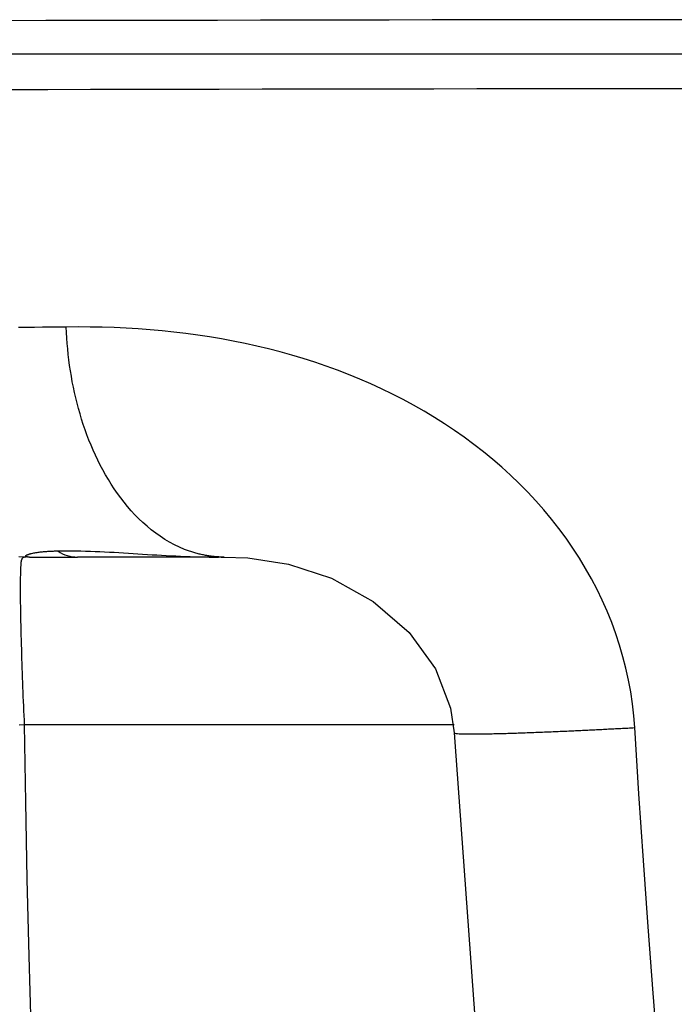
# Model space of a CAD drawing. Header units: millimetres. Extents: x 6 to 204, y 6 to 291.
# Tile 27 of 43: x 118.33 to 124.66, y 198.8 to 208.32. Entities that reach past the tile are written whole.
import ezdxf

# ---------------------------------------------------------------- set-up
doc = ezdxf.new("R2010")
doc.units = ezdxf.units.MM
doc.header["$LTSCALE"] = 19.36
doc.layers.get('0').update_dxf_attribs({"linetype": 'CONTINUOUS'})
doc.layers.add('02___PRT_ALL_AXES', color=7, linetype='CONTINUOUS')

msp = doc.modelspace()

# ---------------------------------------------------------------- linework, layer by layer
for p, q in [((118.5852, 208.3102), (118.1698, 208.3096)), ((119.0006, 208.3108), (118.5852, 208.3102)), ((119.4159, 208.3116), (119.0006, 208.3108)), ((119.8313, 208.3123), (119.4159, 208.3116)), ((120.2467, 208.313), (119.8313, 208.3123)), ((120.6621, 208.3137), (120.2467, 208.313)), ((121.0774, 208.3144), (120.6621, 208.3137)), ((121.4928, 208.3151), (121.0774, 208.3144)), ((121.9082, 208.3158), (121.4928, 208.3151)), ((122.3236, 208.3165), (121.9082, 208.3158)), ((122.7389, 208.3171), (122.3236, 208.3165)), ((123.1543, 208.3177), (122.7389, 208.3171)), ((123.5697, 208.3182), (123.1543, 208.3177)), ((123.9851, 208.3186), (123.5697, 208.3182)), ((124.4004, 208.3191), (123.9851, 208.3186)), ((124.8158, 208.3194), (124.4004, 208.3191)), ((54.8347, 207.9904), (152.9904, 207.9904)), ((118.605, 207.6428), (118.1902, 207.6422)), ((119.0198, 207.6434), (118.605, 207.6428)), ((119.4346, 207.6441), (119.0198, 207.6434)), ((119.8494, 207.6448), (119.4346, 207.6441)), ((120.2642, 207.6455), (119.8494, 207.6448)), ((120.679, 207.6462), (120.2642, 207.6455)), ((121.0938, 207.6469), (120.679, 207.6462)), ((121.5086, 207.6476), (121.0938, 207.6469)), ((121.9234, 207.6483), (121.5086, 207.6476)), ((122.3381, 207.6489), (121.9234, 207.6483)), ((122.7529, 207.6495), (122.3381, 207.6489)), ((123.1677, 207.6501), (122.7529, 207.6495)), ((123.5825, 207.6506), (123.1677, 207.6501)), ((123.9973, 207.6511), (123.5825, 207.6506)), ((124.4121, 207.6515), (123.9973, 207.6511)), ((124.8269, 207.6519), (124.4121, 207.6515)), ((118.3994, 205.3435), (118.3223, 205.3428)), ((118.4764, 205.3444), (118.3994, 205.3435)), ((118.5535, 205.3452), (118.4764, 205.3444)), ((118.6306, 205.3461), (118.5535, 205.3452)), ((118.7077, 205.347), (118.6306, 205.3461)), ((118.7848, 205.3479), (118.7077, 205.347)), ((118.9005, 205.3486), (118.7848, 205.3479)), ((118.787, 205.2948), (118.7848, 205.3479)), ((119.0163, 205.3479), (118.9005, 205.3486)), ((119.1321, 205.3457), (119.0163, 205.3479)), ((119.2479, 205.342), (119.1321, 205.3457)), ((118.7899, 205.2416), (118.787, 205.2948)), ((119.3637, 205.3367), (119.2479, 205.342)), ((119.4794, 205.3299), (119.3637, 205.3367)), ((119.595, 205.3213), (119.4794, 205.3299)), ((119.7105, 205.3111), (119.595, 205.3213)), ((119.8258, 205.2992), (119.7105, 205.3111)), ((119.9409, 205.2855), (119.8258, 205.2992)), ((120.0559, 205.27), (119.9409, 205.2855)), ((120.1706, 205.2526), (120.0559, 205.27)), ((120.2851, 205.2334), (120.1706, 205.2526)), ((118.7937, 205.1885), (118.7899, 205.2416)), ((118.7983, 205.1355), (118.7937, 205.1885)), ((120.3993, 205.2122), (120.2851, 205.2334)), ((120.5131, 205.189), (120.3993, 205.2122)), ((120.6266, 205.1638), (120.5131, 205.189)), ((120.7397, 205.1367), (120.6266, 205.1638)), ((118.8037, 205.0824), (118.7983, 205.1355)), ((118.8099, 205.0295), (118.8037, 205.0824)), ((120.8523, 205.1074), (120.7397, 205.1367)), ((120.9643, 205.0761), (120.8523, 205.1074)), ((121.0758, 205.0428), (120.9643, 205.0761)), ((118.8168, 204.9767), (118.8099, 205.0295)), ((118.8247, 204.9239), (118.8168, 204.9767)), ((121.1865, 205.0073), (121.0758, 205.0428)), ((121.2966, 204.9698), (121.1865, 205.0073)), ((121.4058, 204.9301), (121.2966, 204.9698)), ((118.8333, 204.8713), (118.8247, 204.9239)), ((118.8428, 204.8189), (118.8333, 204.8713)), ((121.5142, 204.8883), (121.4058, 204.9301)), ((121.6217, 204.8443), (121.5142, 204.8883)), ((118.8531, 204.7665), (118.8428, 204.8189)), ((121.7282, 204.7981), (121.6217, 204.8443)), ((121.8337, 204.7497), (121.7282, 204.7981)), ((118.8642, 204.7144), (118.8531, 204.7665)), ((118.8762, 204.6624), (118.8642, 204.7144)), ((121.9381, 204.6991), (121.8337, 204.7497)), ((122.0414, 204.6463), (121.9381, 204.6991)), ((118.889, 204.6107), (118.8762, 204.6624)), ((118.9027, 204.5591), (118.889, 204.6107)), ((122.1435, 204.5912), (122.0414, 204.6463)), ((122.2442, 204.5338), (122.1435, 204.5912)), ((118.9172, 204.5078), (118.9027, 204.5591)), ((118.9327, 204.4567), (118.9172, 204.5078)), ((122.3437, 204.4742), (122.2442, 204.5338)), ((118.949, 204.406), (118.9327, 204.4567)), ((118.9662, 204.3555), (118.949, 204.406)), ((122.4417, 204.4123), (122.3437, 204.4742)), ((122.5382, 204.3481), (122.4417, 204.4123)), ((118.9844, 204.3054), (118.9662, 204.3555)), ((119.0035, 204.2556), (118.9844, 204.3054)), ((122.6331, 204.2815), (122.5382, 204.3481)), ((119.0235, 204.2062), (119.0035, 204.2556)), ((119.0445, 204.1572), (119.0235, 204.2062)), ((122.7263, 204.2127), (122.6331, 204.2815)), ((122.8178, 204.1416), (122.7263, 204.2127)), ((119.0665, 204.1087), (119.0445, 204.1572)), ((119.0894, 204.0605), (119.0665, 204.1087)), ((122.9075, 204.0682), (122.8178, 204.1416)), ((119.1133, 204.0129), (119.0894, 204.0605)), ((119.1383, 203.9657), (119.1133, 204.0129)), ((122.9953, 203.9924), (122.9075, 204.0682)), ((119.1643, 203.9191), (119.1383, 203.9657)), ((119.1913, 203.8731), (119.1643, 203.9191)), ((123.0811, 203.9144), (122.9953, 203.9924)), ((119.2194, 203.8277), (119.1913, 203.8731)), ((119.2486, 203.7831), (119.2194, 203.8277)), ((123.1648, 203.834), (123.0811, 203.9144)), ((123.2463, 203.7515), (123.1648, 203.834)), ((119.2789, 203.7392), (119.2486, 203.7831)), ((119.3104, 203.6961), (119.2789, 203.7392)), ((123.3255, 203.6667), (123.2463, 203.7515)), ((119.3431, 203.6539), (119.3104, 203.6961)), ((119.3769, 203.6126), (119.3431, 203.6539)), ((123.4022, 203.5797), (123.3255, 203.6667)), ((119.412, 203.5723), (119.3769, 203.6126)), ((119.4484, 203.5331), (119.412, 203.5723)), ((123.4765, 203.4906), (123.4022, 203.5797)), ((119.486, 203.495), (119.4484, 203.5331)), ((119.5249, 203.458), (119.486, 203.495)), ((119.5651, 203.4224), (119.5249, 203.458)), ((123.5481, 203.3994), (123.4765, 203.4906)), ((119.6065, 203.3881), (119.5651, 203.4224)), ((119.6491, 203.3554), (119.6065, 203.3881)), ((119.6928, 203.3244), (119.6491, 203.3554)), ((123.617, 203.3061), (123.5481, 203.3994)), ((119.7377, 203.2951), (119.6928, 203.3244)), ((119.7837, 203.2678), (119.7377, 203.2951)), ((119.8306, 203.2425), (119.7837, 203.2678)), ((123.6831, 203.2107), (123.617, 203.3061)), ((119.8786, 203.2194), (119.8306, 203.2425)), ((119.9276, 203.1985), (119.8786, 203.2194)), ((119.9375, 203.1946), (119.9276, 203.1985)), ((119.9474, 203.1909), (119.9375, 203.1946)), ((119.9574, 203.1872), (119.9474, 203.1909)), ((119.9674, 203.1836), (119.9574, 203.1872)), ((119.9774, 203.1801), (119.9674, 203.1836)), ((119.9875, 203.1767), (119.9774, 203.1801)), ((119.9976, 203.1734), (119.9875, 203.1767)), ((120.0078, 203.1702), (119.9976, 203.1734)), ((120.0179, 203.1671), (120.0078, 203.1702)), ((120.0282, 203.1641), (120.0179, 203.1671)), ((120.0384, 203.1612), (120.0282, 203.1641)), ((120.0487, 203.1584), (120.0384, 203.1612)), ((120.059, 203.1557), (120.0487, 203.1584)), ((120.0693, 203.1531), (120.059, 203.1557)), ((120.0797, 203.1506), (120.0693, 203.1531)), ((123.7463, 203.1134), (123.6831, 203.2107)), ((118.3965, 203.1237), (118.327, 203.125)), ((118.3446, 203.0583), (118.3444, 203.0544)), ((118.3449, 203.0623), (118.3446, 203.0583)), ((118.3452, 203.0662), (118.3449, 203.0623)), ((118.3456, 203.0702), (118.3452, 203.0662)), ((118.3461, 203.0741), (118.3456, 203.0702)), ((118.3467, 203.0781), (118.3461, 203.0741)), ((118.3475, 203.082), (118.3467, 203.0781)), ((118.3483, 203.0859), (118.3475, 203.082)), ((118.3493, 203.0898), (118.3483, 203.0859)), ((118.3506, 203.0937), (118.3493, 203.0898)), ((118.352, 203.0976), (118.3506, 203.0937)), ((118.3536, 203.1014), (118.352, 203.0976)), ((118.3554, 203.1052), (118.3536, 203.1014)), ((118.3575, 203.1087), (118.3554, 203.1052)), ((118.3599, 203.112), (118.3575, 203.1087)), ((118.3625, 203.115), (118.3599, 203.112)), ((118.3655, 203.1175), (118.3625, 203.115)), ((118.3688, 203.1195), (118.3655, 203.1175)), ((118.3723, 203.121), (118.3688, 203.1195)), ((118.3761, 203.1222), (118.3723, 203.121)), ((118.3801, 203.1229), (118.3761, 203.1222)), ((118.3842, 203.1233), (118.3801, 203.1229)), ((118.3884, 203.1236), (118.3842, 203.1233)), ((118.3925, 203.1237), (118.3884, 203.1236)), ((118.3965, 203.1237), (118.3925, 203.1237)), ((120.2566, 203.1237), (118.8915, 203.1237)), ((120.09, 203.1482), (120.0797, 203.1506)), ((120.1004, 203.146), (120.09, 203.1482)), ((120.1109, 203.1438), (120.1004, 203.146)), ((120.1213, 203.1417), (120.1109, 203.1438)), ((120.1318, 203.1398), (120.1213, 203.1417)), ((120.1422, 203.1379), (120.1318, 203.1398)), ((120.1527, 203.1362), (120.1422, 203.1379)), ((120.1632, 203.1346), (120.1527, 203.1362)), ((120.1737, 203.1331), (120.1632, 203.1346)), ((120.1843, 203.1317), (120.1737, 203.1331)), ((120.1948, 203.1304), (120.1843, 203.1317)), ((120.2054, 203.1292), (120.1948, 203.1304)), ((120.2159, 203.1282), (120.2054, 203.1292)), ((120.2265, 203.1272), (120.2159, 203.1282)), ((120.2371, 203.1264), (120.2265, 203.1272)), ((120.2477, 203.1256), (120.2371, 203.1264)), ((120.2583, 203.125), (120.2477, 203.1256)), ((120.3097, 203.1237), (120.3059, 203.1237)), ((120.3059, 203.1237), (120.5405, 203.1154)), ((120.5405, 203.1154), (120.9316, 203.0557)), ((123.8064, 203.0141), (123.7463, 203.1134)), ((118.3404, 202.9628), (118.3396, 202.9171)), ((118.3405, 202.9668), (118.3404, 202.9628)), ((118.3406, 202.9708), (118.3405, 202.9668)), ((118.3407, 202.9748), (118.3406, 202.9708)), ((118.3408, 202.9788), (118.3407, 202.9748)), ((118.341, 202.9828), (118.3408, 202.9788)), ((118.3411, 202.9867), (118.341, 202.9828)), ((118.3413, 202.9907), (118.3411, 202.9867)), ((118.3415, 202.9947), (118.3413, 202.9907)), ((118.3416, 202.9987), (118.3415, 202.9947)), ((118.3418, 203.0027), (118.3416, 202.9987)), ((118.342, 203.0066), (118.3418, 203.0027)), ((118.3422, 203.0106), (118.342, 203.0066)), ((118.3424, 203.0146), (118.3422, 203.0106)), ((118.3426, 203.0186), (118.3424, 203.0146)), ((118.3428, 203.0226), (118.3426, 203.0186)), ((118.343, 203.0265), (118.3428, 203.0226)), ((118.3432, 203.0305), (118.343, 203.0265)), ((118.3434, 203.0345), (118.3432, 203.0305)), ((118.3436, 203.0385), (118.3434, 203.0345)), ((118.3438, 203.0424), (118.3436, 203.0385)), ((118.344, 203.0464), (118.3438, 203.0424)), ((118.3442, 203.0504), (118.344, 203.0464)), ((118.3444, 203.0544), (118.3442, 203.0504)), ((120.9316, 203.0557), (121.3489, 202.9183)), ((123.8635, 202.913), (123.8064, 203.0141)), ((118.339, 202.8714), (118.3388, 202.8257)), ((118.3396, 202.9171), (118.339, 202.8714)), ((121.3489, 202.9183), (121.7523, 202.6956)), ((123.9173, 202.8102), (123.8635, 202.913)), ((118.3388, 202.8257), (118.3387, 202.78)), ((118.3387, 202.78), (118.339, 202.7343)), ((123.9678, 202.7057), (123.9173, 202.8102)), ((118.339, 202.7343), (118.3394, 202.6886)), ((118.3394, 202.6886), (118.34, 202.6429)), ((121.7523, 202.6956), (122.0995, 202.3955)), ((124.0149, 202.5995), (123.9678, 202.7057)), ((118.34, 202.6429), (118.3408, 202.5971)), ((118.3408, 202.5971), (118.3416, 202.5514)), ((124.0584, 202.4919), (124.0149, 202.5995)), ((118.3416, 202.5514), (118.3426, 202.5057)), ((118.3426, 202.5057), (118.3437, 202.46)), ((124.0984, 202.3827), (124.0584, 202.4919)), ((118.3437, 202.46), (118.3448, 202.4143)), ((118.3448, 202.4143), (118.346, 202.3686)), ((122.0995, 202.3955), (122.3541, 202.0421)), ((118.346, 202.3686), (118.3472, 202.3229)), ((118.3472, 202.3229), (118.3485, 202.2772)), ((124.1347, 202.2723), (124.0984, 202.3827)), ((118.3485, 202.2772), (118.3498, 202.2315)), ((118.3498, 202.2315), (118.3511, 202.1858)), ((124.1673, 202.1606), (124.1347, 202.2723)), ((118.3511, 202.1858), (118.3525, 202.1401)), ((118.3525, 202.1401), (118.3539, 202.0944)), ((124.196, 202.048), (124.1673, 202.1606)), ((118.3539, 202.0944), (118.3554, 202.0487)), ((118.3554, 202.0487), (118.357, 202.003)), ((122.3541, 202.0421), (122.5002, 201.6618)), ((124.221, 201.9344), (124.196, 202.048)), ((118.357, 202.003), (118.3586, 201.9573)), ((118.3586, 201.9573), (118.3602, 201.9117)), ((124.242, 201.8202), (124.221, 201.9344)), ((118.3602, 201.9117), (118.362, 201.866)), ((118.362, 201.866), (118.3637, 201.8203)), ((118.3637, 201.8203), (118.3656, 201.7746)), ((118.3656, 201.7746), (118.3675, 201.729)), ((118.3675, 201.729), (118.3695, 201.6833)), ((124.2591, 201.7054), (124.242, 201.8202)), ((118.3695, 201.6833), (118.3715, 201.6376)), ((118.3715, 201.6376), (118.3737, 201.592)), ((122.5002, 201.6618), (122.5347, 201.4248)), ((124.2721, 201.5902), (124.2591, 201.7054)), ((118.3737, 201.592), (118.3759, 201.5463)), ((118.3759, 201.5463), (118.3781, 201.5007)), ((124.2811, 201.4747), (124.2721, 201.5902)), ((118.3781, 201.5007), (118.3288, 201.4976)), ((122.5347, 201.5007), (118.3781, 201.5007)), ((118.3781, 201.5007), (118.3894, 200.7556)), ((123.5589, 201.4391), (123.5757, 201.4398)), ((123.5757, 201.4398), (123.5925, 201.4405)), ((123.5925, 201.4405), (123.6093, 201.4413)), ((123.6093, 201.4413), (123.6261, 201.442)), ((123.6261, 201.442), (123.6429, 201.4428)), ((123.6429, 201.4428), (123.6597, 201.4436)), ((123.6597, 201.4436), (123.6765, 201.4443)), ((123.6765, 201.4443), (123.6933, 201.4451)), ((123.6933, 201.4451), (123.7101, 201.4459)), ((123.7101, 201.4459), (123.7269, 201.4467)), ((123.7269, 201.4467), (123.7437, 201.4475)), ((123.7437, 201.4475), (123.7605, 201.4482)), ((123.7605, 201.4482), (123.7773, 201.449)), ((123.7773, 201.449), (123.7941, 201.4498)), ((123.7941, 201.4498), (123.8109, 201.4506)), ((123.8109, 201.4506), (123.8277, 201.4515)), ((123.8277, 201.4515), (123.8445, 201.4523)), ((123.8445, 201.4523), (123.8613, 201.4531)), ((123.8613, 201.4531), (123.878, 201.4539)), ((123.878, 201.4539), (123.8948, 201.4547)), ((123.8948, 201.4547), (123.9116, 201.4556)), ((123.9116, 201.4556), (123.9284, 201.4564)), ((123.9284, 201.4564), (123.9452, 201.4572)), ((123.9452, 201.4572), (123.962, 201.4581)), ((123.962, 201.4581), (123.9788, 201.4589)), ((123.9788, 201.4589), (123.9956, 201.4598)), ((123.9956, 201.4598), (124.0124, 201.4606)), ((124.0124, 201.4606), (124.0292, 201.4615)), ((124.0292, 201.4615), (124.046, 201.4623)), ((124.046, 201.4623), (124.0628, 201.4632)), ((124.0628, 201.4632), (124.0796, 201.4641)), ((124.0796, 201.4641), (124.0964, 201.4649)), ((124.0964, 201.4649), (124.1132, 201.4658)), ((124.1132, 201.4658), (124.13, 201.4667)), ((124.13, 201.4667), (124.1468, 201.4676)), ((124.1468, 201.4676), (124.1636, 201.4684)), ((124.1636, 201.4684), (124.1804, 201.4693)), ((124.1804, 201.4693), (124.1972, 201.4702)), ((124.1972, 201.4702), (124.214, 201.4711)), ((124.214, 201.4711), (124.2308, 201.472)), ((124.2308, 201.472), (124.2475, 201.4729)), ((124.2475, 201.4729), (124.2643, 201.4738)), ((124.2643, 201.4738), (124.2811, 201.4747)), ((124.3213, 200.833), (124.2811, 201.4747)), ((122.5347, 201.4249), (123.2809, 191.2263)), ((122.5348, 201.4249), (122.5514, 201.4193)), ((122.5514, 201.4193), (122.5671, 201.4173)), ((122.5671, 201.4173), (122.5834, 201.416)), ((122.5834, 201.416), (122.6006, 201.4152)), ((122.6006, 201.4152), (122.6177, 201.4147)), ((122.6177, 201.4147), (122.6345, 201.4142)), ((122.6345, 201.4142), (122.6512, 201.4139)), ((122.6512, 201.4139), (122.6679, 201.4137)), ((122.6679, 201.4137), (122.6847, 201.4136)), ((122.6847, 201.4136), (122.7015, 201.4135)), ((122.7015, 201.4135), (122.7184, 201.4135)), ((122.7184, 201.4135), (122.7352, 201.4136)), ((122.7352, 201.4136), (122.7521, 201.4137)), ((122.7521, 201.4137), (122.7689, 201.4138)), ((122.7689, 201.4138), (122.7857, 201.414)), ((122.7857, 201.414), (122.8025, 201.4142)), ((122.8025, 201.4142), (122.8193, 201.4144)), ((122.8193, 201.4144), (122.8361, 201.4147)), ((122.8361, 201.4147), (122.8529, 201.415)), ((122.8529, 201.415), (122.8697, 201.4153)), ((122.8697, 201.4153), (122.8865, 201.4156)), ((122.8865, 201.4156), (122.9034, 201.416)), ((122.9034, 201.416), (122.9202, 201.4164)), ((122.9202, 201.4164), (122.937, 201.4168)), ((122.937, 201.4168), (122.9538, 201.4172)), ((122.9538, 201.4172), (122.9706, 201.4176)), ((122.9706, 201.4176), (122.9874, 201.4181)), ((122.9874, 201.4181), (123.0043, 201.4185)), ((123.0043, 201.4185), (123.0211, 201.419)), ((123.0211, 201.419), (123.0379, 201.4195)), ((123.0379, 201.4195), (123.0547, 201.42)), ((123.0547, 201.42), (123.0715, 201.4205)), ((123.0715, 201.4205), (123.0883, 201.421)), ((123.0883, 201.421), (123.1051, 201.4215)), ((123.1051, 201.4215), (123.1219, 201.4221)), ((123.1219, 201.4221), (123.1388, 201.4226)), ((123.1388, 201.4226), (123.1556, 201.4232)), ((123.1556, 201.4232), (123.1724, 201.4238)), ((123.1724, 201.4238), (123.1892, 201.4244)), ((123.1892, 201.4244), (123.206, 201.425)), ((123.206, 201.425), (123.2228, 201.4256)), ((123.2228, 201.4256), (123.2396, 201.4262)), ((123.2396, 201.4262), (123.2564, 201.4268)), ((123.2564, 201.4268), (123.2732, 201.4274)), ((123.2732, 201.4274), (123.29, 201.428)), ((123.29, 201.428), (123.3068, 201.4287)), ((123.3068, 201.4287), (123.3236, 201.4293)), ((123.3236, 201.4293), (123.3404, 201.43)), ((123.3404, 201.43), (123.3572, 201.4306)), ((123.3572, 201.4306), (123.374, 201.4313)), ((123.374, 201.4313), (123.3908, 201.432)), ((123.3908, 201.432), (123.4076, 201.4327)), ((123.4076, 201.4327), (123.4244, 201.4333)), ((123.4244, 201.4333), (123.4412, 201.434)), ((123.4412, 201.434), (123.458, 201.4347)), ((123.458, 201.4347), (123.4748, 201.4354)), ((123.4748, 201.4354), (123.4916, 201.4362)), ((123.4916, 201.4362), (123.5085, 201.4369)), ((123.5085, 201.4369), (123.5253, 201.4376)), ((123.5253, 201.4376), (123.5421, 201.4383)), ((123.5421, 201.4383), (123.5589, 201.4391)), ((124.3647, 200.1914), (124.3213, 200.833)), ((118.3894, 200.7556), (118.4038, 200.0106)), ((124.4111, 199.55), (124.3647, 200.1914)), ((118.4038, 200.0106), (118.4214, 199.2656)), ((124.4603, 198.9088), (124.4111, 199.55)), ((118.4214, 199.2656), (118.4419, 198.5207)), ((124.5122, 198.2679), (124.4603, 198.9088))]:
    msp.add_line(p, q)
for centre, radius, start, end in [((118.8915, 203.457), 0.3333, 236.01833, 270), ((120.3098, 204.109), 0.9853, 267.00349, 269.77649)]:
    msp.add_arc(centre, radius, start, end)
at = {"layer": '02___PRT_ALL_AXES'}
for p, q in [((118.427, 203.153), (118.4288, 203.1536)), ((118.4288, 203.1536), (118.4307, 203.1541)), ((118.4307, 203.1541), (118.4325, 203.1547)), ((118.4325, 203.1547), (118.4343, 203.1552)), ((118.4343, 203.1552), (118.4362, 203.1557)), ((118.4362, 203.1557), (118.438, 203.1562)), ((118.438, 203.1562), (118.4398, 203.1567)), ((118.4398, 203.1567), (118.4417, 203.1572)), ((118.4417, 203.1572), (118.4436, 203.1576)), ((118.4436, 203.1576), (118.4455, 203.1581)), ((118.4455, 203.1581), (118.4474, 203.1585)), ((118.4474, 203.1585), (118.4493, 203.159)), ((118.4493, 203.159), (118.4597, 203.1613)), ((118.4597, 203.1613), (118.4701, 203.1634)), ((118.4701, 203.1634), (118.4806, 203.1653)), ((118.4806, 203.1653), (118.491, 203.1671)), ((118.491, 203.1671), (118.5015, 203.1687)), ((118.5015, 203.1687), (118.5121, 203.1702)), ((118.5121, 203.1702), (118.5226, 203.1716)), ((118.5226, 203.1716), (118.5332, 203.1729)), ((118.5332, 203.1729), (118.5438, 203.174)), ((118.5438, 203.174), (118.5544, 203.1751)), ((118.5544, 203.1751), (118.565, 203.1761)), ((118.565, 203.1761), (118.5756, 203.177)), ((118.5756, 203.177), (118.5862, 203.1778)), ((118.5862, 203.1778), (118.5968, 203.1786)), ((118.5968, 203.1786), (118.6074, 203.1793)), ((118.6074, 203.1793), (118.618, 203.18)), ((118.618, 203.18), (118.6286, 203.1807)), ((118.6286, 203.1807), (118.6393, 203.1812)), ((118.6393, 203.1812), (118.6499, 203.1818)), ((118.6499, 203.1818), (118.6605, 203.1823)), ((118.6605, 203.1823), (118.6711, 203.1827)), ((118.6711, 203.1827), (118.6817, 203.1831)), ((118.6817, 203.1831), (118.6923, 203.1835)), ((118.6923, 203.1835), (118.703, 203.1838)), ((118.703, 203.1838), (118.7136, 203.1841)), ((118.7136, 203.1841), (118.7242, 203.1843)), ((118.7242, 203.1843), (118.7348, 203.1845)), ((118.7348, 203.1845), (118.7455, 203.1847)), ((118.7455, 203.1847), (118.7561, 203.1848)), ((118.7561, 203.1848), (118.7667, 203.185)), ((118.7667, 203.185), (118.7773, 203.185)), ((118.7773, 203.185), (118.788, 203.1851)), ((118.788, 203.1851), (118.8339, 203.185)), ((118.8339, 203.185), (118.8798, 203.1845)), ((118.8798, 203.1845), (118.9257, 203.1836)), ((118.9257, 203.1836), (118.9716, 203.1824)), ((118.9716, 203.1824), (119.0175, 203.1809)), ((119.0175, 203.1809), (119.0634, 203.1791)), ((119.0634, 203.1791), (119.1093, 203.177)), ((119.1093, 203.177), (119.1552, 203.1747)), ((119.1552, 203.1747), (119.2011, 203.1723)), ((119.2011, 203.1723), (119.247, 203.1696)), ((119.247, 203.1696), (119.2928, 203.1669)), ((119.2928, 203.1669), (119.3387, 203.1641)), ((119.3387, 203.1641), (119.3846, 203.1612)), ((119.3846, 203.1612), (119.4305, 203.1583)), ((119.4305, 203.1583), (119.4763, 203.1554)), ((119.4763, 203.1554), (119.5222, 203.1525)), ((118.3915, 203.1333), (118.3918, 203.1352)), ((118.3917, 203.1322), (118.3915, 203.1333)), ((118.3921, 203.1311), (118.3917, 203.1322)), ((118.3918, 203.1352), (118.3925, 203.1369)), ((118.3928, 203.1302), (118.3921, 203.1311)), ((118.3925, 203.1369), (118.3936, 203.1385)), ((118.3937, 203.1294), (118.3928, 203.1302)), ((118.3936, 203.1385), (118.395, 203.1399)), ((118.3948, 203.1287), (118.3937, 203.1294)), ((118.396, 203.1281), (118.3948, 203.1287)), ((118.395, 203.1399), (118.3967, 203.1411)), ((118.3973, 203.1275), (118.396, 203.1281)), ((118.3967, 203.1411), (118.3986, 203.1422)), ((118.3986, 203.127), (118.3973, 203.1275)), ((118.3986, 203.1422), (118.4007, 203.1433)), ((118.4, 203.1266), (118.3986, 203.127)), ((118.4014, 203.1262), (118.4, 203.1266)), ((118.4007, 203.1433), (118.4029, 203.1442)), ((118.4027, 203.1258), (118.4014, 203.1262)), ((118.4041, 203.1255), (118.4027, 203.1258)), ((118.4029, 203.1442), (118.4051, 203.1451)), ((118.4054, 203.1252), (118.4041, 203.1255)), ((118.4051, 203.1451), (118.4072, 203.146)), ((118.4066, 203.1249), (118.4054, 203.1252)), ((118.4079, 203.1247), (118.4066, 203.1249)), ((118.4072, 203.146), (118.4094, 203.1468)), ((118.4091, 203.1245), (118.4079, 203.1247)), ((118.4103, 203.1243), (118.4091, 203.1245)), ((118.4094, 203.1468), (118.4115, 203.1476)), ((118.4115, 203.1242), (118.4103, 203.1243)), ((118.4115, 203.1476), (118.4135, 203.1484)), ((118.4127, 203.1241), (118.4115, 203.1242)), ((118.4139, 203.124), (118.4127, 203.1241)), ((118.4135, 203.1484), (118.4155, 203.1491)), ((118.415, 203.1239), (118.4139, 203.124)), ((118.4162, 203.1238), (118.415, 203.1239)), ((118.4155, 203.1491), (118.4175, 203.1498)), ((118.4173, 203.1238), (118.4162, 203.1238)), ((118.4185, 203.1237), (118.4173, 203.1238)), ((118.4175, 203.1498), (118.4195, 203.1505)), ((118.4196, 203.1237), (118.4185, 203.1237)), ((118.4195, 203.1505), (118.4214, 203.1512)), ((118.4208, 203.1237), (118.4196, 203.1237)), ((118.4219, 203.1237), (118.4208, 203.1237)), ((118.4214, 203.1512), (118.4233, 203.1518)), ((118.4231, 203.1237), (118.4219, 203.1237)), ((118.4243, 203.1237), (118.4231, 203.1237)), ((118.4233, 203.1518), (118.4251, 203.1524)), ((118.4255, 203.1237), (118.4243, 203.1237)), ((118.4251, 203.1524), (118.427, 203.153)), ((118.4266, 203.1237), (118.4255, 203.1237)), ((118.4278, 203.1237), (118.4266, 203.1237)), ((118.4278, 203.1237), (118.8915, 203.1237)), ((119.5222, 203.1525), (119.5681, 203.1496)), ((119.5681, 203.1496), (119.614, 203.1468)), ((119.614, 203.1468), (119.6599, 203.1441)), ((119.6599, 203.1441), (119.7057, 203.1415)), ((119.7057, 203.1415), (119.7516, 203.139)), ((119.7516, 203.139), (119.7975, 203.1366)), ((119.7975, 203.1366), (119.8434, 203.1344)), ((119.8434, 203.1344), (119.8893, 203.1323)), ((119.8893, 203.1323), (119.9352, 203.1305)), ((119.9352, 203.1305), (119.9811, 203.1288)), ((119.9811, 203.1288), (120.027, 203.1273)), ((120.027, 203.1273), (120.0729, 203.126)), ((120.0729, 203.126), (120.1188, 203.125)), ((120.1188, 203.125), (120.1647, 203.1243)), ((120.1647, 203.1243), (120.2106, 203.1238)), ((120.2106, 203.1238), (120.2566, 203.1237)), ((120.3097, 203.1237), (120.2566, 203.1237))]:
    msp.add_line(p, q, dxfattribs=at)

doc.saveas('drawing.dxf')
